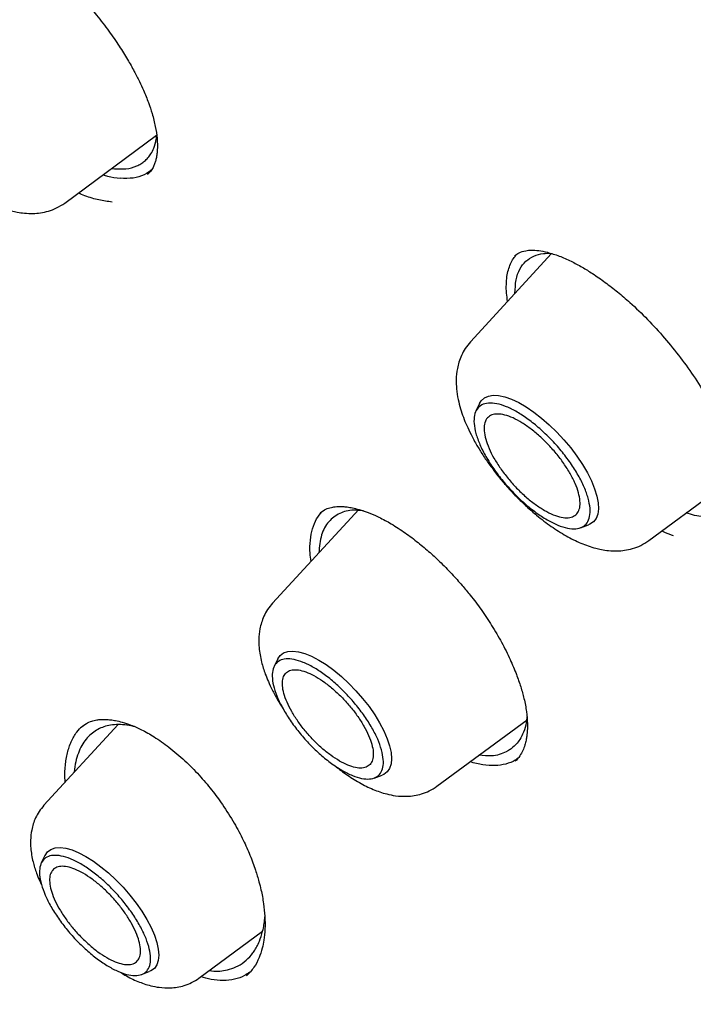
# Model space of a CAD drawing. Header units: millimetres. Extents: x 8 to 1762, y 12 to 2803.
# Tile 26 of 119: x 1517 to 1527, y 1010 to 1024. Entities that reach past the tile are written whole.
import ezdxf

# ---------------------------------------------------------------- set-up
doc = ezdxf.new("R2010")
doc.units = ezdxf.units.MM

msp = doc.modelspace()

# ---------------------------------------------------------------- linework, layer by layer
at = {"color": 7, "linetype": 'Continuous', "lineweight": 30}
for p, q in [((1517.664, 1021.55), (1518.995, 1022.533)), ((1518.344, 1022.053), (1518.383, 1022.046)), ((1518.882, 1021.987), (1518.865, 1021.969)), ((1524.718, 1020.819), (1523.544, 1019.543)), ((1523.676, 1018.649), (1523.622, 1018.538)), ((1526.128, 1016.664), (1527.404, 1017.606)), ((1521.925, 1017.114), (1520.676, 1015.757)), ((1526.76, 1017.035), (1526.668, 1017.063)), ((1525.138, 1016.849), (1525.253, 1016.891)), ((1520.752, 1014.949), (1520.698, 1014.84)), ((1518.439, 1013.998), (1517.363, 1012.829)), ((1517.892, 1013.95), (1517.897, 1013.956)), ((1523.058, 1013.104), (1524.363, 1014.068)), ((1524.194, 1013.474), (1524.19, 1013.471)), ((1522.148, 1013.224), (1522.262, 1013.266)), ((1517.378, 1012.103), (1517.325, 1011.994)), ((1519.609, 1010.326), (1520.532, 1011.007)), ((1518.775, 1010.378), (1518.889, 1010.42))]:
    msp.add_line(p, q, dxfattribs=at)
at = {"color": 7, "linetype": 'Continuous', "lineweight": 30, "flags": 128}
for points in [[(1523.676, 1018.649), (1523.699, 1018.686), (1523.744, 1018.728), (1523.802, 1018.755), (1523.871, 1018.767), (1523.951, 1018.764), (1524.041, 1018.745), (1524.138, 1018.71), (1524.242, 1018.662), (1524.351, 1018.599), (1524.462, 1018.524), (1524.574, 1018.437), (1524.685, 1018.34), (1524.794, 1018.234), (1524.898, 1018.122), (1524.996, 1018.005), (1525.086, 1017.885), (1525.167, 1017.764), (1525.238, 1017.643), (1525.296, 1017.526), (1525.342, 1017.413), (1525.375, 1017.307), (1525.393, 1017.21), (1525.397, 1017.123), (1525.387, 1017.047), (1525.362, 1016.984), (1525.324, 1016.934), (1525.273, 1016.899), (1525.253, 1016.891)], [(1520.752, 1014.949), (1520.752, 1014.95), (1520.787, 1015), (1520.836, 1015.036), (1520.897, 1015.057), (1520.969, 1015.063), (1521.052, 1015.053), (1521.143, 1015.028), (1521.241, 1014.988), (1521.345, 1014.933), (1521.453, 1014.866), (1521.562, 1014.786), (1521.672, 1014.695), (1521.779, 1014.595), (1521.883, 1014.488), (1521.981, 1014.375), (1522.073, 1014.258), (1522.155, 1014.14), (1522.227, 1014.022), (1522.288, 1013.906), (1522.337, 1013.794), (1522.372, 1013.689), (1522.393, 1013.592), (1522.4, 1013.504), (1522.393, 1013.428), (1522.371, 1013.364), (1522.336, 1013.313), (1522.288, 1013.277), (1522.262, 1013.266)], [(1517.378, 1012.103), (1517.379, 1012.104), (1517.414, 1012.154), (1517.463, 1012.19), (1517.524, 1012.211), (1517.596, 1012.217), (1517.679, 1012.207), (1517.77, 1012.182), (1517.868, 1012.141), (1517.972, 1012.087), (1518.08, 1012.019), (1518.189, 1011.939), (1518.299, 1011.849), (1518.406, 1011.749), (1518.51, 1011.642), (1518.608, 1011.529), (1518.699, 1011.412), (1518.782, 1011.294), (1518.854, 1011.176), (1518.915, 1011.06), (1518.963, 1010.948), (1518.999, 1010.843), (1519.02, 1010.746), (1519.027, 1010.658), (1519.02, 1010.581), (1518.998, 1010.517), (1518.963, 1010.467), (1518.914, 1010.431), (1518.889, 1010.42)]]:
    msp.add_lwpolyline(points, dxfattribs=at)
at = {"color": 7, "linetype": 'Continuous', "lineweight": 30}
for points, knots in [([(1566.118, 1002.181), (1566.206, 1002.264), (1566.372, 1002.422), (1566.576, 1002.629), (1566.765, 1002.83), (1566.943, 1003.029), (1567.103, 1003.218), (1567.25, 1003.399), (1567.397, 1003.588), (1567.538, 1003.779), (1567.672, 1003.97), (1567.801, 1004.162), (1567.935, 1004.371), (1568.076, 1004.602), (1568.217, 1004.848), (1568.352, 1005.1), (1568.485, 1005.362), (1568.615, 1005.636), (1568.74, 1005.917), (1568.853, 1006.19), (1568.954, 1006.45), (1569.044, 1006.699), (1569.132, 1006.956), (1569.219, 1007.23), (1569.306, 1007.524), (1569.39, 1007.835), (1569.471, 1008.162), (1569.548, 1008.508), (1569.619, 1008.865), (1569.684, 1009.235), (1569.734, 1009.566), (1569.772, 1009.849), (1569.799, 1010.071), (1569.821, 1010.274), (1569.839, 1010.456), (1569.856, 1010.644), (1569.872, 1010.85), (1569.889, 1011.092), (1569.904, 1011.363), (1569.915, 1011.623), (1569.922, 1011.868), (1569.927, 1012.091), (1569.929, 1012.318), (1569.929, 1012.531), (1569.928, 1012.702), (1569.926, 1012.829), (1569.924, 1012.918), (1569.922, 1012.993), (1569.921, 1013.068), (1569.918, 1013.17), (1569.913, 1013.312), (1569.906, 1013.502), (1569.892, 1013.79), (1569.869, 1014.161), (1569.836, 1014.599), (1569.792, 1015.072), (1569.737, 1015.577), (1569.668, 1016.113), (1569.594, 1016.628), (1569.513, 1017.132), (1569.427, 1017.626), (1569.335, 1018.107), (1569.244, 1018.561), (1569.152, 1018.991), (1569.058, 1019.41), (1568.949, 1019.869), (1568.82, 1020.387), (1568.668, 1020.97), (1568.495, 1021.592), (1568.339, 1022.126), (1568.211, 1022.548), (1568.122, 1022.835), (1568.039, 1023.099), (1567.962, 1023.338), (1567.887, 1023.569), (1567.815, 1023.786), (1567.744, 1023.999), (1567.664, 1024.233), (1567.566, 1024.517), (1567.444, 1024.863), (1567.306, 1025.248), (1567.145, 1025.687), (1566.958, 1026.181), (1566.744, 1026.734), (1566.505, 1027.335), (1566.241, 1027.979), (1565.957, 1028.651), (1565.604, 1029.463), (1565.179, 1030.404), (1564.677, 1031.475), (1564.196, 1032.461), (1563.744, 1033.36), (1563.324, 1034.173), (1562.9, 1034.974), (1562.481, 1035.746), (1562.078, 1036.474), (1561.696, 1037.149), (1561.356, 1037.741), (1561.056, 1038.255), (1560.795, 1038.697), (1560.54, 1039.123), (1560.277, 1039.56), (1559.99, 1040.029), (1559.682, 1040.527), (1559.355, 1041.05), (1559.007, 1041.599), (1558.632, 1042.182), (1558.232, 1042.796), (1557.703, 1043.595), (1557.053, 1044.559), (1556.284, 1045.671), (1555.515, 1046.757), (1554.748, 1047.816), (1553.879, 1048.989), (1552.896, 1050.282), (1551.789, 1051.698), (1550.658, 1053.103), (1549.505, 1054.496), (1548.33, 1055.877), (1547.134, 1057.243), (1545.92, 1058.593), (1544.731, 1059.88), (1543.57, 1061.104), (1542.441, 1062.266), (1541.3, 1063.411), (1540.149, 1064.538), (1539.072, 1065.566), (1538.066, 1066.505), (1537.126, 1067.365), (1536.162, 1068.23), (1535.171, 1069.098), (1534.282, 1069.86), (1533.5, 1070.518), (1532.832, 1071.071), (1532.17, 1071.611), (1531.531, 1072.123), (1530.938, 1072.593), (1530.391, 1073.019), (1529.892, 1073.404), (1529.436, 1073.751), (1529.082, 1074.017), (1528.816, 1074.215), (1528.613, 1074.366), (1528.385, 1074.535), (1528.118, 1074.731), (1527.813, 1074.953), (1527.47, 1075.201), (1527.09, 1075.473), (1526.672, 1075.769), (1526.212, 1076.091), (1525.709, 1076.437), (1525.165, 1076.808), (1524.581, 1077.198), (1523.959, 1077.607), (1523.302, 1078.03), (1522.613, 1078.465), (1521.891, 1078.91), (1521.133, 1079.367), (1520.619, 1079.666), (1520.355, 1079.819)], [0, 0, 0, 0, 0.005222, 0.0099109, 0.0145947, 0.0193305, 0.0235696, 0.0275822, 0.0318769, 0.0363006, 0.0403132, 0.0444077, 0.0488708, 0.0537545, 0.0589458, 0.0640399, 0.0689969, 0.0745937, 0.0799893, 0.0851358, 0.0899366, 0.0943888, 0.0986791, 0.1037885, 0.1088676, 0.1140513, 0.1197888, 0.125481, 0.1313728, 0.1373576, 0.1434353, 0.1472309, 0.1507115, 0.1538495, 0.1566451, 0.1591471, 0.1624593, 0.1661071, 0.1701377, 0.1746455, 0.1777244, 0.1809928, 0.1844426, 0.1876177, 0.1902516, 0.1917987, 0.193071, 0.1940686, 0.195013, 0.1962718, 0.198404, 0.2010846, 0.2043135, 0.2105327, 0.2165325, 0.2223117, 0.229706, 0.2367048, 0.2433523, 0.2496872, 0.2561776, 0.2623048, 0.2680696, 0.2734727, 0.2786241, 0.2840091, 0.2907292, 0.2978533, 0.3053812, 0.3133124, 0.3169648, 0.3203787, 0.323485, 0.3262838, 0.328775, 0.3315725, 0.3338662, 0.3361947, 0.3397214, 0.3437107, 0.3481384, 0.3530012, 0.358741, 0.364988, 0.3717423, 0.3790032, 0.386578, 0.3941151, 0.4058684, 0.417511, 0.4290433, 0.4377947, 0.4464817, 0.4551025, 0.463366, 0.4710591, 0.4781823, 0.4847355, 0.4897508, 0.4943722, 0.498652, 0.5031697, 0.508086, 0.513401, 0.5187774, 0.5245081, 0.5305931, 0.5370324, 0.5437507, 0.5556155, 0.5672271, 0.5785855, 0.589691, 0.6005436, 0.6156064, 0.6306208, 0.6456341, 0.6606464, 0.6756582, 0.6906698, 0.7056812, 0.7206926, 0.7341433, 0.7475945, 0.7610463, 0.7744983, 0.7879508, 0.7985309, 0.8092981, 0.820318, 0.831591, 0.8431171, 0.8505839, 0.8581534, 0.8657817, 0.8730206, 0.8797532, 0.8858724, 0.891503, 0.8966447, 0.9012976, 0.9034786, 0.9056296, 0.9081849, 0.911197, 0.9146659, 0.9185176, 0.9228101, 0.9275434, 0.9327177, 0.9384392, 0.944618, 0.9512542, 0.958348, 0.9658995, 0.9737617, 0.9820657, 0.9908117, 1, 1, 1, 1]), ([(1482.247, 1069.873), (1482.297, 1069.912), (1482.447, 1070.026), (1482.708, 1070.203), (1483.029, 1070.405), (1483.363, 1070.593), (1483.707, 1070.768), (1484.061, 1070.929), (1484.427, 1071.077), (1484.803, 1071.212), (1485.189, 1071.334), (1485.585, 1071.442), (1485.992, 1071.537), (1486.409, 1071.618), (1486.835, 1071.686), (1487.271, 1071.741), (1487.717, 1071.782), (1488.172, 1071.81), (1488.637, 1071.825), (1489.111, 1071.826), (1489.594, 1071.813), (1490.085, 1071.787), (1490.586, 1071.748), (1491.096, 1071.696), (1491.613, 1071.629), (1492.14, 1071.55), (1492.674, 1071.457), (1493.217, 1071.351), (1493.767, 1071.231), (1494.325, 1071.098), (1494.89, 1070.952), (1495.463, 1070.792), (1496.042, 1070.619), (1496.629, 1070.433), (1497.222, 1070.234), (1497.822, 1070.022), (1498.428, 1069.797), (1499.04, 1069.559), (1499.658, 1069.308), (1500.281, 1069.044), (1500.91, 1068.768), (1501.545, 1068.479), (1502.184, 1068.178), (1502.828, 1067.864), (1503.477, 1067.537), (1504.13, 1067.199), (1504.787, 1066.848), (1505.448, 1066.486), (1506.113, 1066.111), (1506.781, 1065.725), (1507.453, 1065.327), (1508.127, 1064.918), (1508.805, 1064.497), (1509.485, 1064.065), (1510.167, 1063.622), (1510.851, 1063.168), (1511.538, 1062.704), (1512.225, 1062.228), (1512.915, 1061.742), (1513.605, 1061.246), (1514.297, 1060.74), (1514.989, 1060.224), (1515.681, 1059.698), (1516.374, 1059.162), (1517.067, 1058.617), (1517.76, 1058.062), (1518.452, 1057.499), (1519.144, 1056.926), (1519.834, 1056.345), (1520.524, 1055.755), (1521.212, 1055.157), (1521.899, 1054.551), (1522.583, 1053.937), (1523.266, 1053.315), (1523.947, 1052.686), (1524.625, 1052.049), (1525.3, 1051.405), (1525.972, 1050.755), (1526.641, 1050.098), (1527.307, 1049.434), (1527.969, 1048.764), (1528.627, 1048.088), (1529.281, 1047.406), (1529.931, 1046.719), (1530.576, 1046.026), (1531.216, 1045.328), (1531.852, 1044.626), (1532.483, 1043.918), (1533.108, 1043.207), (1533.727, 1042.491), (1534.341, 1041.771), (1534.949, 1041.048), (1535.551, 1040.321), (1536.146, 1039.591), (1536.735, 1038.858), (1537.317, 1038.122), (1537.892, 1037.384), (1538.46, 1036.643), (1539.02, 1035.901), (1539.573, 1035.157), (1540.118, 1034.411), (1540.656, 1033.664), (1541.185, 1032.917), (1541.706, 1032.168), (1542.219, 1031.419), (1542.723, 1030.67), (1543.219, 1029.92), (1543.705, 1029.171), (1544.182, 1028.423), (1544.65, 1027.675), (1545.109, 1026.929), (1545.558, 1026.183), (1545.998, 1025.439), (1546.428, 1024.697), (1546.847, 1023.957), (1547.257, 1023.219), (1547.656, 1022.484), (1548.045, 1021.751), (1548.423, 1021.022), (1548.791, 1020.296), (1549.148, 1019.573), (1549.494, 1018.854), (1549.83, 1018.139), (1550.154, 1017.428), (1550.467, 1016.721), (1550.768, 1016.02), (1551.058, 1015.323), (1551.337, 1014.631), (1551.604, 1013.945), (1551.859, 1013.264), (1552.103, 1012.59), (1552.335, 1011.921), (1552.555, 1011.259), (1552.763, 1010.603), (1552.959, 1009.954), (1553.142, 1009.312), (1553.314, 1008.677), (1553.474, 1008.05), (1553.621, 1007.43), (1553.756, 1006.818), (1553.878, 1006.215), (1553.989, 1005.619), (1554.087, 1005.032), (1554.172, 1004.454), (1554.245, 1003.884), (1554.306, 1003.324), (1554.354, 1002.772), (1554.39, 1002.23), (1554.413, 1001.698), (1554.424, 1001.175), (1554.422, 1000.663), (1554.408, 1000.16), (1554.382, 999.668), (1554.343, 999.186), (1554.292, 998.715), (1554.229, 998.254), (1554.153, 997.804), (1554.065, 997.365), (1553.965, 996.937), (1553.853, 996.52), (1553.728, 996.115), (1553.592, 995.721), (1553.443, 995.338), (1553.282, 994.967), (1553.109, 994.608), (1552.924, 994.26), (1552.727, 993.925), (1552.518, 993.601), (1552.297, 993.289), (1552.064, 992.99), (1551.857, 992.745), (1551.725, 992.605), (1551.678, 992.555)], [0, 0, 0, 0, 0.003019, 0.009018, 0.015013, 0.021003, 0.026987, 0.032964, 0.038934, 0.044896, 0.05085, 0.056798, 0.062738, 0.068672, 0.074599, 0.080522, 0.086439, 0.092353, 0.098263, 0.10417, 0.110074, 0.115976, 0.121877, 0.127776, 0.133675, 0.139572, 0.14547, 0.151367, 0.157264, 0.163161, 0.169058, 0.174956, 0.180854, 0.186753, 0.192652, 0.198551, 0.204451, 0.210352, 0.216253, 0.222155, 0.228057, 0.23396, 0.239864, 0.245768, 0.251673, 0.257578, 0.263484, 0.269391, 0.275298, 0.281205, 0.287113, 0.293021, 0.29893, 0.304839, 0.310749, 0.316659, 0.322569, 0.32848, 0.334391, 0.340302, 0.346214, 0.352126, 0.358038, 0.363951, 0.369863, 0.375776, 0.381689, 0.387603, 0.393516, 0.39943, 0.405344, 0.411258, 0.417172, 0.423087, 0.429001, 0.434916, 0.44083, 0.446745, 0.45266, 0.458575, 0.46449, 0.470405, 0.47632, 0.482235, 0.488151, 0.494066, 0.499981, 0.505896, 0.511812, 0.517727, 0.523642, 0.529557, 0.535472, 0.541388, 0.547303, 0.553218, 0.559132, 0.565047, 0.570962, 0.576877, 0.582791, 0.588705, 0.59462, 0.600534, 0.606448, 0.612361, 0.618275, 0.624188, 0.630102, 0.636015, 0.641927, 0.64784, 0.653752, 0.659664, 0.665576, 0.671487, 0.677399, 0.683309, 0.68922, 0.69513, 0.70104, 0.706949, 0.712858, 0.718766, 0.724674, 0.730582, 0.736489, 0.742396, 0.748302, 0.754207, 0.760112, 0.766017, 0.77192, 0.777823, 0.783726, 0.789628, 0.795529, 0.80143, 0.80733, 0.81323, 0.819129, 0.825027, 0.830925, 0.836822, 0.842719, 0.848615, 0.854512, 0.860408, 0.866304, 0.872201, 0.878098, 0.883995, 0.889893, 0.895793, 0.901694, 0.907597, 0.913503, 0.919412, 0.925324, 0.93124, 0.937161, 0.943087, 0.949019, 0.954958, 0.960904, 0.966857, 0.972818, 0.978786, 0.984762, 0.990744, 0.996733, 1, 1, 1, 1]), ([(1517.39, 1025.029), (1517.461, 1024.967), (1517.598, 1024.847), (1517.792, 1024.654), (1517.967, 1024.464), (1518.138, 1024.26), (1518.301, 1024.047), (1518.45, 1023.831), (1518.572, 1023.636), (1518.669, 1023.465), (1518.745, 1023.316), (1518.815, 1023.165), (1518.878, 1023.008), (1518.937, 1022.832), (1518.98, 1022.655), (1519.006, 1022.477), (1519.008, 1022.342), (1518.998, 1022.244), (1518.986, 1022.183), (1518.971, 1022.128), (1518.949, 1022.075), (1518.917, 1022.017), (1518.883, 1021.984), (1518.865, 1021.965)], [0, 0, 0, 0, 0.060806, 0.11797, 0.171665, 0.22198, 0.283871, 0.339895, 0.390084, 0.434461, 0.473042, 0.507256, 0.556235, 0.602261, 0.659006, 0.717324, 0.782357, 0.814879, 0.844523, 0.871328, 0.902762, 0.945646, 1, 1, 1, 1]), ([(1515.08, 1024.43), (1515.053, 1024.398), (1515.002, 1024.337), (1514.948, 1024.236), (1514.911, 1024.137), (1514.882, 1024.019), (1514.869, 1023.888), (1514.875, 1023.741), (1514.896, 1023.599), (1514.932, 1023.46), (1514.974, 1023.335), (1515.025, 1023.212), (1515.088, 1023.077), (1515.166, 1022.935), (1515.258, 1022.787), (1515.358, 1022.642), (1515.469, 1022.495), (1515.597, 1022.342), (1515.738, 1022.189), (1515.889, 1022.043), (1516.058, 1021.896), (1516.249, 1021.75), (1516.464, 1021.614), (1516.677, 1021.508), (1516.847, 1021.448), (1516.982, 1021.417), (1517.087, 1021.402), (1517.201, 1021.398), (1517.317, 1021.407), (1517.432, 1021.432), (1517.552, 1021.477), (1517.625, 1021.525), (1517.664, 1021.55)], [0, 0, 0, 0, 0.029217, 0.056123, 0.08069, 0.10293, 0.140622, 0.170959, 0.206402, 0.236953, 0.265028, 0.292091, 0.322574, 0.358679, 0.389454, 0.423394, 0.457973, 0.490897, 0.532242, 0.570725, 0.606385, 0.65802, 0.710027, 0.761923, 0.812786, 0.831695, 0.855258, 0.883715, 0.908399, 0.936007, 0.966554, 1, 1, 1, 1]), ([(1518.383, 1022.046), (1518.44, 1022.044), (1518.56, 1022.04), (1518.683, 1022.074), (1518.768, 1022.117), (1518.822, 1022.156), (1518.872, 1022.205), (1518.918, 1022.267), (1518.96, 1022.354), (1518.988, 1022.442), (1518.994, 1022.509), (1518.996, 1022.527)], [0, 0, 0, 0, 0.168598, 0.356065, 0.436415, 0.519798, 0.606217, 0.695675, 0.80354, 0.948545, 1, 1, 1, 1]), ([(1518.219, 1021.96), (1518.241, 1021.953), (1518.329, 1021.925), (1518.407, 1021.916), (1518.466, 1021.909)], [0, 0, 0, 0, 0.247683, 1, 1, 1, 1]), ([(1518.934, 1022.04), (1518.896, 1022.011), (1518.818, 1021.95), (1518.661, 1021.904), (1518.531, 1021.907), (1518.466, 1021.909)], [0, 0, 0, 0, 0.31712, 0.658336, 1, 1, 1, 1]), ([(1518.349, 1021.565), (1518.286, 1021.573), (1518.163, 1021.59), (1517.997, 1021.638), (1517.893, 1021.683), (1517.862, 1021.697)], [0, 0, 0, 0, 0.411215, 0.819506, 1, 1, 1, 1]), ([(1524.081, 1020.126), (1524.075, 1020.167), (1524.063, 1020.253), (1524.061, 1020.373), (1524.072, 1020.52), (1524.108, 1020.645), (1524.162, 1020.747), (1524.198, 1020.789), (1524.215, 1020.809)], [0, 0, 0, 0, 0.137442, 0.287079, 0.437853, 0.720378, 0.8635, 1, 1, 1, 1]), ([(1524.181, 1020.786), (1524.202, 1020.802), (1524.247, 1020.836), (1524.331, 1020.862), (1524.428, 1020.871), (1524.531, 1020.866), (1524.615, 1020.848), (1524.658, 1020.838)], [0, 0, 0, 0, 0.210548, 0.446212, 0.618048, 0.802355, 1, 1, 1, 1]), ([(1524.188, 1020.243), (1524.191, 1020.31), (1524.196, 1020.443), (1524.253, 1020.597), (1524.34, 1020.713), (1524.456, 1020.788), (1524.579, 1020.825), (1524.671, 1020.823), (1524.708, 1020.822)], [0, 0, 0, 0, 0.187337, 0.37132, 0.549474, 0.721787, 0.888247, 1, 1, 1, 1]), ([(1524.658, 1020.838), (1524.714, 1020.822), (1524.823, 1020.79), (1524.994, 1020.713), (1525.156, 1020.627), (1525.321, 1020.525), (1525.493, 1020.406), (1525.675, 1020.266), (1525.881, 1020.089), (1526.111, 1019.868), (1526.357, 1019.598), (1526.588, 1019.312), (1526.804, 1019.011), (1527, 1018.695), (1527.147, 1018.413), (1527.246, 1018.183), (1527.308, 1018.013), (1527.349, 1017.875), (1527.379, 1017.754), (1527.402, 1017.636), (1527.416, 1017.522), (1527.419, 1017.431), (1527.417, 1017.368), (1527.412, 1017.317), (1527.403, 1017.261), (1527.385, 1017.193), (1527.352, 1017.117), (1527.314, 1017.075), (1527.292, 1017.052)], [0, 0, 0, 0, 0.0449085, 0.0860972, 0.1234868, 0.156994, 0.1967974, 0.235547, 0.2736629, 0.3296658, 0.3853178, 0.4410511, 0.4972965, 0.5561353, 0.6177906, 0.6572034, 0.6918023, 0.7217157, 0.7457371, 0.7737517, 0.8051119, 0.8331666, 0.8490164, 0.8629238, 0.8829283, 0.9124941, 0.9515298, 1, 1, 1, 1]), ([(1523.544, 1019.543), (1523.518, 1019.511), (1523.467, 1019.45), (1523.413, 1019.349), (1523.375, 1019.251), (1523.346, 1019.133), (1523.333, 1019.002), (1523.339, 1018.854), (1523.361, 1018.712), (1523.397, 1018.574), (1523.439, 1018.449), (1523.489, 1018.326), (1523.553, 1018.191), (1523.631, 1018.048), (1523.722, 1017.9), (1523.822, 1017.755), (1523.934, 1017.609), (1524.062, 1017.455), (1524.203, 1017.303), (1524.354, 1017.157), (1524.523, 1017.009), (1524.714, 1016.864), (1524.928, 1016.727), (1525.142, 1016.621), (1525.312, 1016.562), (1525.446, 1016.531), (1525.552, 1016.515), (1525.665, 1016.511), (1525.782, 1016.521), (1525.897, 1016.546), (1526.017, 1016.59), (1526.09, 1016.639), (1526.128, 1016.664)], [0, 0, 0, 0, 0.029217, 0.056123, 0.08069, 0.10293, 0.140622, 0.170959, 0.206402, 0.236953, 0.265028, 0.292091, 0.322574, 0.358679, 0.389454, 0.423394, 0.457973, 0.490897, 0.532242, 0.570725, 0.606385, 0.65802, 0.710027, 0.761923, 0.812786, 0.831695, 0.855258, 0.883715, 0.908399, 0.936007, 0.966554, 1, 1, 1, 1]), ([(1521.992, 1017.092), (1521.944, 1017.098), (1521.814, 1017.114), (1521.64, 1017.065), (1521.48, 1016.946), (1521.371, 1016.756), (1521.354, 1016.575), (1521.345, 1016.484)], [0, 0, 0, 0, 0.122116, 0.331591, 0.548633, 0.773198, 1, 1, 1, 1]), ([(1521.367, 1017.065), (1521.393, 1017.084), (1521.44, 1017.119), (1521.52, 1017.144), (1521.602, 1017.156), (1521.68, 1017.157), (1521.757, 1017.15), (1521.836, 1017.137), (1521.933, 1017.113), (1522.054, 1017.074), (1522.201, 1017.012), (1522.312, 1016.952), (1522.371, 1016.92)], [0, 0, 0, 0, 0.147435, 0.266734, 0.359224, 0.450326, 0.515755, 0.585149, 0.665921, 0.761922, 0.873238, 1, 1, 1, 1]), ([(1527.316, 1017.082), (1527.304, 1017.074), (1527.268, 1017.049), (1527.197, 1017.024), (1527.103, 1017.004), (1526.999, 1016.999), (1526.885, 1017.007), (1526.802, 1017.026), (1526.76, 1017.035)], [0, 0, 0, 0, 0.090404, 0.270846, 0.449785, 0.630001, 0.814288, 1, 1, 1, 1]), ([(1521.233, 1016.362), (1521.227, 1016.401), (1521.213, 1016.511), (1521.22, 1016.671), (1521.251, 1016.838), (1521.306, 1016.977), (1521.362, 1017.046), (1521.388, 1017.078)], [0, 0, 0, 0, 0.124137, 0.348863, 0.573499, 0.798079, 1, 1, 1, 1]), ([(1522.371, 1016.92), (1522.438, 1016.879), (1522.568, 1016.799), (1522.758, 1016.657), (1522.932, 1016.512), (1523.104, 1016.355), (1523.266, 1016.19), (1523.414, 1016.025), (1523.557, 1015.853), (1523.702, 1015.66), (1523.855, 1015.43), (1523.997, 1015.188), (1524.117, 1014.949), (1524.207, 1014.734), (1524.273, 1014.545), (1524.324, 1014.364), (1524.358, 1014.184), (1524.371, 1014.017), (1524.366, 1013.903), (1524.357, 1013.825), (1524.348, 1013.767), (1524.33, 1013.696), (1524.301, 1013.618), (1524.258, 1013.537), (1524.214, 1013.491), (1524.191, 1013.467)], [0, 0, 0, 0, 0.0537793, 0.1035866, 0.1493776, 0.1910899, 0.2402654, 0.2820403, 0.3164838, 0.3656662, 0.4178245, 0.4730042, 0.5291996, 0.5787754, 0.6209097, 0.6630514, 0.7127512, 0.7623057, 0.8054908, 0.8208544, 0.8430273, 0.8721178, 0.9080343, 0.950684, 1, 1, 1, 1]), ([(1526.316, 1016.802), (1526.329, 1016.796), (1526.385, 1016.77), (1526.44, 1016.75), (1526.482, 1016.735)], [0, 0, 0, 0, 0.224037, 1, 1, 1, 1]), ([(1520.676, 1015.757), (1520.651, 1015.727), (1520.602, 1015.668), (1520.55, 1015.572), (1520.514, 1015.478), (1520.486, 1015.366), (1520.474, 1015.243), (1520.479, 1015.085), (1520.509, 1014.914), (1520.561, 1014.75), (1520.615, 1014.617), (1520.672, 1014.494), (1520.743, 1014.365), (1520.797, 1014.274), (1520.826, 1014.232), (1520.827, 1014.23)], [0, 0, 0, 0, 0.07628, 0.14637, 0.210189, 0.267776, 0.364764, 0.441702, 0.572045, 0.681394, 0.750547, 0.827681, 0.919406, 0.997788, 1, 1, 1, 1]), ([(1524.36, 1014.11), (1524.358, 1014.083), (1524.352, 1014), (1524.316, 1013.891), (1524.251, 1013.762), (1524.18, 1013.684), (1524.119, 1013.639), (1524.096, 1013.624), (1524.077, 1013.613), (1524.003, 1013.574), (1523.877, 1013.532), (1523.728, 1013.547), (1523.666, 1013.553)], [0, 0, 0, 0, 0.068305, 0.20636, 0.325424, 0.506606, 0.540136, 0.568948, 0.593047, 0.612435, 0.837278, 1, 1, 1, 1]), ([(1517.671, 1013.164), (1517.67, 1013.175), (1517.662, 1013.261), (1517.67, 1013.406), (1517.699, 1013.593), (1517.755, 1013.754), (1517.829, 1013.887), (1517.895, 1013.951), (1517.925, 1013.981)], [0, 0, 0, 0, 0.02943, 0.228842, 0.428476, 0.62797, 0.827439, 1, 1, 1, 1]), ([(1518.676, 1013.968), (1518.671, 1013.97), (1518.622, 1013.984), (1518.533, 1013.996), (1518.412, 1014.002), (1518.305, 1013.988), (1518.208, 1013.96), (1518.123, 1013.919), (1518.043, 1013.862), (1517.972, 1013.788), (1517.909, 1013.697), (1517.859, 1013.587), (1517.821, 1013.459), (1517.804, 1013.361), (1517.799, 1013.306), (1517.799, 1013.303)], [0, 0, 0, 0, 0.009999, 0.100079, 0.190805, 0.282188, 0.360943, 0.442643, 0.527286, 0.614865, 0.705375, 0.798806, 0.895145, 0.99438, 1, 1, 1, 1]), ([(1517.894, 1013.954), (1517.921, 1013.976), (1517.971, 1014.015), (1518.05, 1014.048), (1518.121, 1014.066), (1518.182, 1014.073), (1518.229, 1014.074), (1518.264, 1014.073), (1518.296, 1014.071), (1518.34, 1014.066), (1518.408, 1014.056), (1518.504, 1014.033), (1518.629, 1013.991), (1518.783, 1013.923), (1518.968, 1013.821), (1519.102, 1013.724), (1519.174, 1013.672)], [0, 0, 0, 0, 0.104952, 0.194261, 0.268124, 0.326821, 0.37027, 0.398241, 0.418664, 0.447431, 0.499529, 0.56748, 0.65143, 0.751475, 0.867647, 1, 1, 1, 1]), ([(1519.174, 1013.672), (1519.251, 1013.608), (1519.401, 1013.486), (1519.608, 1013.273), (1519.79, 1013.059), (1519.962, 1012.827), (1520.117, 1012.583), (1520.249, 1012.335), (1520.351, 1012.107), (1520.425, 1011.905), (1520.475, 1011.738), (1520.507, 1011.61), (1520.529, 1011.504), (1520.55, 1011.376), (1520.566, 1011.216), (1520.568, 1011.039), (1520.554, 1010.885), (1520.525, 1010.747), (1520.479, 1010.61), (1520.405, 1010.47), (1520.337, 1010.399), (1520.3, 1010.361)], [0, 0, 0, 0, 0.0710723, 0.1370916, 0.1983848, 0.25514, 0.3239129, 0.3849559, 0.4380109, 0.4909481, 0.5322732, 0.5620274, 0.5870476, 0.6140478, 0.6633903, 0.7171219, 0.76731, 0.8080503, 0.8609067, 0.9252035, 1, 1, 1, 1]), ([(1521.559, 1013.417), (1521.617, 1013.371), (1521.741, 1013.274), (1521.933, 1013.154), (1522.13, 1013.056), (1522.302, 1012.997), (1522.47, 1012.963), (1522.604, 1012.956), (1522.731, 1012.967), (1522.839, 1012.992), (1522.952, 1013.035), (1523.021, 1013.08), (1523.058, 1013.104)], [0, 0, 0, 0, 0.119334, 0.252974, 0.386095, 0.51605, 0.594609, 0.700405, 0.764165, 0.835353, 0.914002, 1, 1, 1, 1]), ([(1524.231, 1013.513), (1524.218, 1013.502), (1524.168, 1013.461), (1524.057, 1013.423), (1523.9, 1013.399), (1523.727, 1013.407), (1523.599, 1013.441), (1523.537, 1013.458)], [0, 0, 0, 0, 0.079493, 0.312392, 0.543707, 0.774389, 1, 1, 1, 1]), ([(1517.363, 1012.829), (1517.338, 1012.799), (1517.291, 1012.743), (1517.227, 1012.624), (1517.182, 1012.484), (1517.166, 1012.333), (1517.171, 1012.182), (1517.198, 1012.021), (1517.247, 1011.866), (1517.29, 1011.757), (1517.316, 1011.701), (1517.326, 1011.68)], [0, 0, 0, 0, 0.097059, 0.186126, 0.33984, 0.462198, 0.558264, 0.72105, 0.858137, 0.944859, 1, 1, 1, 1]), ([(1519.761, 1010.439), (1519.772, 1010.436), (1519.866, 1010.415), (1519.995, 1010.436), (1520.15, 1010.485), (1520.269, 1010.558), (1520.353, 1010.641), (1520.411, 1010.719), (1520.45, 1010.784), (1520.494, 1010.877), (1520.536, 1011.011), (1520.56, 1011.132), (1520.563, 1011.207), (1520.563, 1011.214)], [0, 0, 0, 0, 0.022068, 0.205108, 0.316959, 0.436611, 0.564178, 0.617519, 0.677626, 0.744522, 0.857622, 0.986147, 1, 1, 1, 1]), ([(1518.469, 1010.412), (1518.491, 1010.398), (1518.575, 1010.344), (1518.722, 1010.276), (1518.885, 1010.219), (1519.046, 1010.188), (1519.175, 1010.182), (1519.296, 1010.194), (1519.4, 1010.218), (1519.508, 1010.259), (1519.574, 1010.303), (1519.609, 1010.326)], [0, 0, 0, 0, 0.058973, 0.226107, 0.388824, 0.488796, 0.622673, 0.703143, 0.79286, 0.891862, 1, 1, 1, 1]), ([(1520.344, 1010.412), (1520.32, 1010.395), (1520.254, 1010.348), (1520.126, 1010.306), (1519.963, 1010.287), (1519.799, 1010.299), (1519.686, 1010.332), (1519.637, 1010.346)], [0, 0, 0, 0, 0.133465, 0.362016, 0.590569, 0.818749, 1, 1, 1, 1])]:
    msp.add_open_spline(points, degree=3, knots=knots, dxfattribs=at)
for points in [[(1525.249, 1017.275), (1525.26, 1017.225), (1525.283, 1017.127), (1525.275, 1017.008), (1525.238, 1016.915), (1525.169, 1016.855), (1525.072, 1016.829), (1524.951, 1016.838), (1524.81, 1016.882), (1524.654, 1016.96), (1524.491, 1017.067), (1524.325, 1017.2), (1524.163, 1017.354), (1524.012, 1017.523), (1523.877, 1017.701), (1523.763, 1017.88), (1523.676, 1018.054), (1523.617, 1018.216), (1523.59, 1018.36), (1523.596, 1018.481), (1523.634, 1018.573), (1523.702, 1018.633), (1523.799, 1018.659), (1523.921, 1018.65), (1524.062, 1018.606), (1524.217, 1018.528), (1524.381, 1018.421), (1524.547, 1018.288), (1524.709, 1018.134), (1524.86, 1017.965), (1524.995, 1017.787), (1525.108, 1017.608), (1525.197, 1017.433), (1525.232, 1017.327), (1525.249, 1017.275)], [(1524.615, 1017.1), (1524.571, 1017.128), (1524.481, 1017.183), (1524.344, 1017.295), (1524.21, 1017.422), (1524.085, 1017.562), (1523.974, 1017.709), (1523.88, 1017.857), (1523.808, 1018), (1523.76, 1018.134), (1523.737, 1018.253), (1523.742, 1018.353), (1523.773, 1018.429), (1523.83, 1018.478), (1523.91, 1018.5), (1524.01, 1018.492), (1524.127, 1018.456), (1524.255, 1018.392), (1524.39, 1018.303), (1524.528, 1018.193), (1524.661, 1018.066), (1524.786, 1017.926), (1524.898, 1017.78), (1524.991, 1017.631), (1525.064, 1017.488), (1525.112, 1017.354), (1525.134, 1017.235), (1525.13, 1017.135), (1525.098, 1017.059), (1525.042, 1017.01), (1524.962, 1016.988), (1524.861, 1016.996), (1524.745, 1017.031), (1524.659, 1017.077), (1524.615, 1017.1)], [(1522.254, 1013.631), (1522.265, 1013.584), (1522.286, 1013.49), (1522.279, 1013.376), (1522.244, 1013.288), (1522.178, 1013.23), (1522.085, 1013.205), (1521.969, 1013.214), (1521.834, 1013.256), (1521.686, 1013.33), (1521.529, 1013.432), (1521.37, 1013.56), (1521.215, 1013.707), (1521.071, 1013.869), (1520.942, 1014.039), (1520.833, 1014.211), (1520.749, 1014.377), (1520.693, 1014.532), (1520.668, 1014.67), (1520.673, 1014.785), (1520.709, 1014.873), (1520.775, 1014.93), (1520.867, 1014.955), (1520.983, 1014.946), (1521.118, 1014.904), (1521.267, 1014.831), (1521.424, 1014.728), (1521.583, 1014.6), (1521.737, 1014.453), (1521.882, 1014.291), (1522.011, 1014.121), (1522.119, 1013.95), (1522.205, 1013.783), (1522.238, 1013.682), (1522.254, 1013.631)], [(1521.646, 1013.47), (1521.687, 1013.448), (1521.769, 1013.405), (1521.879, 1013.372), (1521.974, 1013.364), (1522.05, 1013.385), (1522.104, 1013.432), (1522.134, 1013.504), (1522.138, 1013.598), (1522.117, 1013.71), (1522.071, 1013.837), (1522.003, 1013.974), (1521.914, 1014.114), (1521.808, 1014.253), (1521.69, 1014.385), (1521.563, 1014.506), (1521.433, 1014.61), (1521.305, 1014.694), (1521.183, 1014.754), (1521.073, 1014.789), (1520.978, 1014.796), (1520.902, 1014.776), (1520.849, 1014.729), (1520.819, 1014.657), (1520.815, 1014.563), (1520.836, 1014.45), (1520.882, 1014.323), (1520.95, 1014.187), (1521.039, 1014.047), (1521.144, 1013.908), (1521.263, 1013.775), (1521.389, 1013.655), (1521.52, 1013.549), (1521.604, 1013.497), (1521.646, 1013.47)], [(1518.881, 1010.785), (1518.892, 1010.738), (1518.913, 1010.644), (1518.906, 1010.529), (1518.87, 1010.441), (1518.805, 1010.384), (1518.712, 1010.359), (1518.596, 1010.368), (1518.461, 1010.41), (1518.312, 1010.484), (1518.156, 1010.586), (1517.997, 1010.714), (1517.842, 1010.861), (1517.698, 1011.023), (1517.569, 1011.193), (1517.46, 1011.364), (1517.376, 1011.531), (1517.32, 1011.686), (1517.295, 1011.824), (1517.3, 1011.939), (1517.336, 1012.027), (1517.402, 1012.084), (1517.494, 1012.109), (1517.61, 1012.1), (1517.745, 1012.058), (1517.894, 1011.984), (1518.051, 1011.882), (1518.21, 1011.754), (1518.364, 1011.607), (1518.509, 1011.445), (1518.638, 1011.275), (1518.746, 1011.104), (1518.832, 1010.936), (1518.865, 1010.835), (1518.881, 1010.785)], [(1518.273, 1010.624), (1518.231, 1010.65), (1518.146, 1010.703), (1518.016, 1010.809), (1517.89, 1010.929), (1517.771, 1011.061), (1517.666, 1011.2), (1517.577, 1011.341), (1517.508, 1011.477), (1517.463, 1011.604), (1517.442, 1011.716), (1517.446, 1011.81), (1517.476, 1011.882), (1517.529, 1011.929), (1517.605, 1011.95), (1517.7, 1011.943), (1517.81, 1011.908), (1517.932, 1011.848), (1518.06, 1011.764), (1518.19, 1011.66), (1518.317, 1011.539), (1518.435, 1011.407), (1518.541, 1011.268), (1518.629, 1011.127), (1518.698, 1010.991), (1518.744, 1010.864), (1518.765, 1010.751), (1518.76, 1010.657), (1518.731, 1010.585), (1518.677, 1010.538), (1518.601, 1010.518), (1518.506, 1010.526), (1518.396, 1010.559), (1518.314, 1010.602), (1518.273, 1010.624)]]:
    msp.add_open_spline(points, degree=3, dxfattribs=at)

doc.saveas('drawing.dxf')
